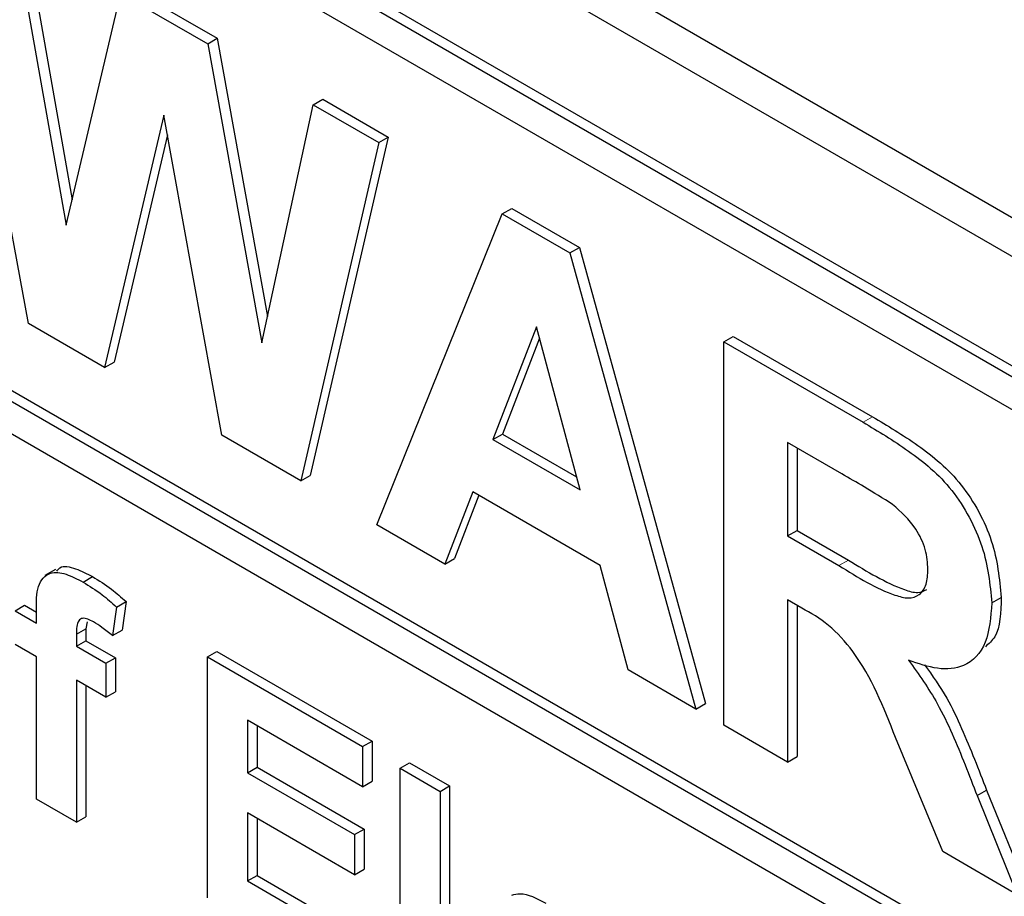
# Paper-space layout 'Blatt4' of a CAD drawing. Header units: millimetres. Extents: x 5 to 418, y 2 to 292.
# Tile 11 of 51: x 91.31 to 94.98, y 165.46 to 168.72. Entities that reach past the tile are written whole.
import ezdxf

# ---------------------------------------------------------------- set-up
doc = ezdxf.new("R2010")
doc.units = ezdxf.units.MM

psp = doc.layouts.new('Blatt4')

# ---------------------------------------------------------------- linework, layer by layer
at = {"color": 7, "linetype": 'Continuous', "lineweight": 25}
for p, q in [((83.1643, 174.8247), (100.842, 164.6196)), ((83.0381, 174.7518), (100.8926, 164.4447)), ((100.8042, 164.0874), (83.1265, 174.2925)), ((100.7688, 164.067), (83.0911, 174.2721)), ((100.7688, 163.9445), (87.6166, 171.5371)), ((87.6166, 169.4144), (101.0163, 161.6789)), ((87.652, 169.4348), (101.0163, 161.7197)), ((101.0163, 161.5564), (87.6166, 169.2919)), ((91.3423, 167.5899), (91.0461, 169.1899)), ((91.29, 169.0491), (91.4824, 167.9565)), ((91.3254, 169.0695), (91.5047, 168.0511)), ((91.4824, 167.9565), (91.6859, 168.8205)), ((91.6859, 168.8205), (92.0106, 168.6331)), ((91.7212, 168.8409), (92.046, 168.6535)), ((92.0106, 168.6331), (92.046, 168.6535)), ((92.0106, 168.6331), (92.2121, 167.5186)), ((92.046, 168.6535), (92.2334, 167.6169)), ((92.404, 168.406), (92.4394, 168.4264)), ((92.4394, 168.4264), (92.6838, 168.2853)), ((92.2121, 167.5186), (92.404, 168.406)), ((92.404, 168.406), (92.6484, 168.2649)), ((91.8473, 168.3667), (91.6259, 167.4262)), ((92.0629, 167.1739), (91.8473, 168.3667)), ((91.8605, 168.2933), (91.6612, 167.4466)), ((92.6484, 168.2649), (92.3576, 167.0038)), ((92.6838, 168.2853), (92.393, 167.0242)), ((92.6484, 168.2649), (92.6838, 168.2853)), ((93.1092, 167.9989), (93.1445, 168.0193)), ((93.1445, 168.0193), (93.3966, 167.8738)), ((92.6414, 166.84), (93.1092, 167.9989)), ((93.1092, 167.9989), (93.3613, 167.8533)), ((93.3613, 167.8533), (93.3966, 167.8738)), ((93.3966, 167.8738), (93.8666, 166.1735)), ((93.3613, 167.8533), (93.8313, 166.1531)), ((91.6259, 167.4262), (91.3423, 167.5899)), ((93.2364, 167.5774), (93.0742, 167.158)), ((93.399, 166.9706), (93.2364, 167.5774)), ((93.2476, 167.5354), (93.1096, 167.1784)), ((93.9353, 167.5219), (93.9707, 167.5424)), ((93.9707, 167.5424), (94.49, 167.2426)), ((93.9353, 166.093), (93.9353, 167.5219)), ((93.9353, 167.5219), (94.4547, 167.2222)), ((91.6259, 167.4262), (91.6612, 167.4466)), ((92.3576, 167.0038), (92.0629, 167.1739)), ((93.0742, 167.158), (93.1096, 167.1784)), ((93.1096, 167.1784), (93.386, 167.0189)), ((93.0742, 167.158), (93.399, 166.9706)), ((94.3756, 167.0296), (94.1733, 167.1464)), ((94.1733, 167.1464), (94.1733, 166.7983)), ((94.2087, 167.126), (94.2087, 166.8188)), ((92.3576, 167.0038), (92.393, 167.0242)), ((92.9996, 166.9629), (92.8953, 166.6934)), ((93.0221, 166.95), (92.9306, 166.7138)), ((93.4746, 166.6888), (92.9996, 166.9629)), ((92.8953, 166.6934), (92.6414, 166.84)), ((94.1733, 166.7983), (94.2087, 166.8188)), ((94.1733, 166.7983), (94.3649, 166.6877)), ((94.2087, 166.8188), (94.4003, 166.7081)), ((92.8953, 166.6934), (92.9306, 166.7138)), ((93.5789, 166.2988), (93.4746, 166.6888)), ((91.443, 166.6734), (91.4032, 166.6505)), ((91.5456, 166.6267), (91.5809, 166.6471)), ((91.2918, 166.5199), (91.3271, 166.5403)), ((91.3271, 166.5403), (91.3715, 166.5147)), ((91.6707, 166.5335), (91.7061, 166.5539)), ((91.7061, 166.5539), (91.6911, 166.4472)), ((94.2266, 166.5294), (94.1733, 166.5602)), ((94.1733, 166.5602), (94.1733, 165.9556)), ((94.2087, 166.5398), (94.2087, 165.976)), ((94.9348, 166.5491), (94.9702, 166.5695)), ((91.2918, 166.5199), (91.3715, 166.4739)), ((91.3715, 166.4739), (91.3715, 166.5212)), ((91.6707, 166.5335), (91.6557, 166.4268)), ((91.5608, 166.4781), (91.5565, 166.4525)), ((91.5211, 166.4321), (91.5565, 166.4525)), ((91.5211, 166.4321), (91.5211, 166.3875)), ((91.5565, 166.4525), (91.5565, 166.4079)), ((91.6557, 166.4268), (91.6911, 166.4472)), ((91.3715, 166.3472), (91.2918, 166.3933)), ((91.5211, 166.3875), (91.5565, 166.4079)), ((91.5565, 166.4079), (91.6662, 166.3446)), ((91.5211, 166.3875), (91.6308, 166.3242)), ((92.0098, 166.3473), (92.0451, 166.3677)), ((92.0451, 166.3677), (92.6235, 166.0338)), ((91.3715, 165.8175), (91.3715, 166.3472)), ((91.6308, 166.3242), (91.6662, 166.3446)), ((91.6308, 166.3242), (91.6308, 166.1975)), ((91.6662, 166.3446), (91.6662, 166.2179)), ((92.0098, 165.4491), (92.0098, 166.3473)), ((92.0098, 166.3473), (92.5881, 166.0134)), ((93.8313, 166.1531), (93.5789, 166.2988)), ((91.6308, 166.1975), (91.5211, 166.2609)), ((91.5211, 166.2609), (91.5211, 165.7311)), ((91.5565, 166.2404), (91.5565, 165.7516)), ((91.6308, 166.1975), (91.6662, 166.2179)), ((93.8313, 166.1531), (93.8666, 166.1735)), ((92.5881, 165.8637), (92.1593, 166.1112)), ((92.1593, 166.1112), (92.1593, 165.9154)), ((92.1947, 166.0908), (92.1947, 165.9359)), ((94.1733, 165.9556), (93.9353, 166.093)), ((92.5881, 166.0134), (92.6235, 166.0338)), ((92.6235, 166.0338), (92.6235, 165.8841)), ((94.7519, 165.6216), (94.5759, 166.0476)), ((92.5881, 166.0134), (92.5881, 165.8637)), ((92.7277, 165.9328), (92.7631, 165.9532)), ((92.7631, 165.9532), (92.9127, 165.8668)), ((94.1733, 165.9556), (94.2087, 165.976)), ((92.1593, 165.9154), (92.1947, 165.9359)), ((92.1593, 165.9154), (92.5582, 165.6852)), ((92.1947, 165.9359), (92.5936, 165.7056)), ((92.7277, 165.9328), (92.8773, 165.8464)), ((92.7277, 165.0346), (92.7277, 165.9328)), ((92.5881, 165.8637), (92.6235, 165.8841)), ((92.8773, 165.8464), (92.9127, 165.8668)), ((92.8773, 165.8464), (92.8773, 164.9482)), ((92.9127, 165.8668), (92.9127, 164.9686)), ((94.88, 165.8305), (94.9154, 165.8509)), ((94.9154, 165.8509), (95.0654, 165.4815)), ((91.5211, 165.7311), (91.3715, 165.8175)), ((94.88, 165.8305), (95.03, 165.4611)), ((92.5582, 165.5355), (92.1593, 165.7658)), ((92.1593, 165.7658), (92.1593, 165.5124)), ((91.5211, 165.7311), (91.5565, 165.7516)), ((92.1947, 165.7453), (92.1947, 165.5328)), ((92.5582, 165.6852), (92.5936, 165.7056)), ((92.5936, 165.7056), (92.5936, 165.5559)), ((92.5582, 165.6852), (92.5582, 165.5355)), ((95.03, 165.4611), (94.7519, 165.6216)), ((92.5582, 165.5355), (92.5936, 165.5559)), ((92.1593, 165.5124), (92.1947, 165.5328)), ((92.1593, 165.5124), (92.5981, 165.2591)), ((92.1947, 165.5328), (92.6335, 165.2795))]:
    psp.add_line(p, q, dxfattribs=at)
at = {"color": 7, "linetype": 'Continuous', "lineweight": 18}
for p, q in [((94.4547, 167.2222), (94.49, 167.2426)), ((94.3649, 166.6877), (94.4003, 166.7081))]:
    psp.add_line(p, q, dxfattribs=at)
at = {"color": 7, "linetype": 'Continuous', "lineweight": 25}
for points, knots in [([(94.49, 167.2426), (94.5462, 167.2091), (94.6582, 167.1424), (94.8015, 167.0254), (94.8888, 166.8897), (94.9533, 166.7432), (94.9634, 166.6389), (94.9702, 166.5695)], [0, 0, 0, 0, 0.2511373, 0.5005373, 0.6257405, 0.7510517, 1, 1, 1, 1]), ([(94.4547, 167.2222), (94.5109, 167.1887), (94.6229, 167.122), (94.7661, 167.005), (94.8535, 166.8693), (94.9179, 166.7228), (94.9281, 166.6185), (94.9348, 166.5491)], [0, 0, 0, 0, 0.2511373, 0.5005373, 0.6257405, 0.7510517, 1, 1, 1, 1]), ([(94.5647, 166.9159), (94.5294, 166.938), (94.4664, 166.9775), (94.4033, 167.0137), (94.3756, 167.0296)], [0, 0, 0, 0, 0.55992, 1, 1, 1, 1]), ([(94.6968, 166.6739), (94.6952, 166.6981), (94.6919, 166.7466), (94.6466, 166.8432), (94.5958, 166.8883), (94.5647, 166.9159)], [0, 0, 0, 0, 0.28107, 0.561278, 1, 1, 1, 1]), ([(91.4478, 166.6668), (91.4514, 166.6717), (91.466, 166.6916), (91.5186, 166.6782), (91.5601, 166.6575), (91.5809, 166.6471)], [0, 0, 0, 0, 0.140865, 0.569624, 1, 1, 1, 1]), ([(94.3649, 166.6877), (94.435, 166.6445), (94.5225, 166.5906), (94.6247, 166.563), (94.667, 166.5763), (94.6935, 166.6152), (94.6957, 166.6543), (94.6968, 166.6739)], [0, 0, 0, 0, 0.500907, 0.625716, 0.750368, 0.875021, 1, 1, 1, 1]), ([(94.4003, 166.7081), (94.4699, 166.6658), (94.5568, 166.613), (94.6579, 166.5827), (94.6817, 166.5937), (94.6924, 166.5987)], [0, 0, 0, 0, 0.687723, 0.85908, 1, 1, 1, 1]), ([(91.3715, 166.5212), (91.3715, 166.5528), (91.3713, 166.6155), (91.4157, 166.6677), (91.4819, 166.6598), (91.5243, 166.6378), (91.5456, 166.6267)], [0, 0, 0, 0, 0.2818037, 0.5577626, 0.7784651, 1, 1, 1, 1]), ([(91.5809, 166.6471), (91.6047, 166.6324), (91.6471, 166.6059), (91.688, 166.5698), (91.7061, 166.5539)], [0, 0, 0, 0, 0.559885, 1, 1, 1, 1]), ([(91.5456, 166.6267), (91.5693, 166.6119), (91.6117, 166.5855), (91.6527, 166.5494), (91.6707, 166.5335)], [0, 0, 0, 0, 0.559885, 1, 1, 1, 1]), ([(94.9348, 166.5491), (94.9308, 166.4963), (94.9226, 166.3908), (94.8421, 166.307), (94.7346, 166.2972), (94.6612, 166.3226), (94.6245, 166.3352)], [0, 0, 0, 0, 0.279941, 0.558973, 0.779182, 1, 1, 1, 1]), ([(94.9702, 166.5695), (94.9686, 166.5134), (94.9664, 166.4335), (94.9237, 166.3965), (94.9109, 166.3855)], [0, 0, 0, 0, 0.702184, 1, 1, 1, 1]), ([(94.5759, 166.0476), (94.5313, 166.16), (94.4694, 166.3163), (94.3268, 166.4729), (94.2601, 166.5105), (94.2266, 166.5294)], [0, 0, 0, 0, 0.560982, 0.779304, 1, 1, 1, 1]), ([(91.5842, 166.4778), (91.5773, 166.4815), (91.5635, 166.4889), (91.5431, 166.4936), (91.5214, 166.4796), (91.5212, 166.4517), (91.5211, 166.4321)], [0, 0, 0, 0, 0.1878, 0.374937, 0.560659, 1, 1, 1, 1]), ([(91.6557, 166.4268), (91.6425, 166.4375), (91.6189, 166.4566), (91.5948, 166.4713), (91.5842, 166.4778)], [0, 0, 0, 0, 0.559852, 1, 1, 1, 1]), ([(94.6245, 166.3352), (94.6622, 166.2825), (94.7244, 166.1955), (94.7879, 166.0603), (94.8357, 165.9457), (94.8653, 165.8689), (94.88, 165.8305)], [0, 0, 0, 0, 0.339557, 0.559575, 0.779781, 1, 1, 1, 1]), ([(94.6843, 166.3186), (94.7133, 166.2778), (94.7665, 166.2027), (94.8231, 166.0807), (94.8711, 165.9661), (94.9006, 165.8893), (94.9154, 165.8509)], [0, 0, 0, 0, 0.283888, 0.522451, 0.761219, 1, 1, 1, 1]), ([(93.1442, 165.4592), (93.1545, 165.462), (93.1913, 165.4721), (93.2381, 165.4471), (93.2718, 165.4292)], [0, 0, 0, 0, 0.280478, 1, 1, 1, 1])]:
    psp.add_open_spline(points, degree=3, knots=knots, dxfattribs=at)

doc.saveas('drawing.dxf')
